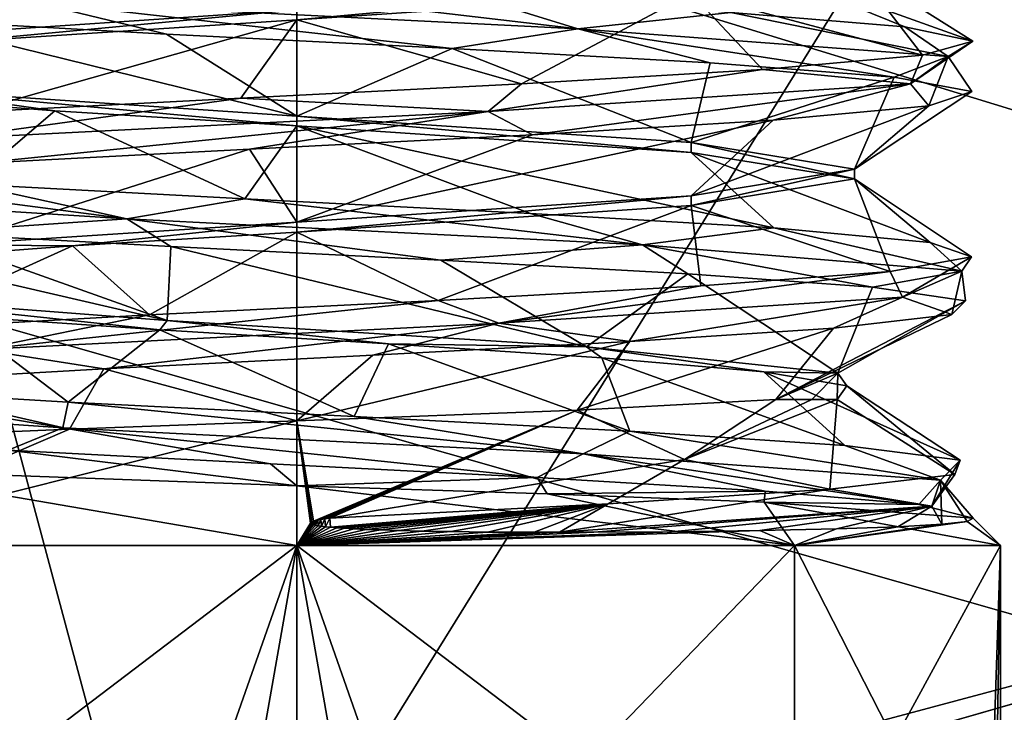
# Model space of a CAD drawing. Header units: millimetres. Extents: x -114 to 114, y -48 to 36.
# Tile 182 of 256: x 22.46 to 26.16, y -10.63 to -8.02. Entities that reach past the tile are written whole.
import ezdxf

# ---------------------------------------------------------------- set-up
doc = ezdxf.new("R2010")
doc.units = ezdxf.units.MM
doc.header["$LTSCALE"] = 65.185185
for name, color, linetype in [('2', 7, 'CONTINUOUS'), ('2786', 7, 'CONTINUOUS'), ('3463', 7, 'CONTINUOUS'), ('3464', 7, 'CONTINUOUS'), ('3652', 7, 'CONTINUOUS'), ('3653', 7, 'CONTINUOUS'), ('3655', 7, 'CONTINUOUS'), ('3660', 7, 'CONTINUOUS'), ('3661', 7, 'CONTINUOUS'), ('3664', 7, 'CONTINUOUS'), ('3665', 7, 'CONTINUOUS'), ('3827', 7, 'CONTINUOUS'), ('3828', 7, 'CONTINUOUS'), ('3829', 7, 'CONTINUOUS'), ('3831', 7, 'CONTINUOUS'), ('3832', 7, 'CONTINUOUS'), ('3984', 7, 'CONTINUOUS'), ('3985', 7, 'CONTINUOUS'), ('3988', 7, 'CONTINUOUS'), ('3989', 7, 'CONTINUOUS'), ('4059', 7, 'CONTINUOUS')]:
    doc.layers.add(name, color=color, linetype=linetype)

msp = doc.modelspace()

# ---------------------------------------------------------------- linework, layer by layer
at = {"layer": '2', "linetype": 'CONTINUOUS'}
for points in [[(-11.6345, -6.8483, 92.5), (113, -35, 92.5), (-9.8, 0, 92.5), (-11.6345, -6.8483, 92.5)], [(-9.8, 0, 92.5), (113, -35, 92.5), (21.2746, -6.8475, 92.5), (-9.8, 0, 92.5)], [(25.7254, -6.8475, 92.5), (113, -35, 92.5), (29.3258, -4.2309, 92.5), (25.7254, -6.8475, 92.5)], [(-16.6491, -11.8641, 92.5), (113, -35, 92.5), (-11.6345, -6.8483, 92.5), (-16.6491, -11.8641, 92.5)], [(21.2746, -6.8475, 92.5), (113, -35, 92.5), (25.7254, -6.8475, 92.5), (21.2746, -6.8475, 92.5)], [(-70.5, -8.7998, 92.5), (113, -35, 92.5), (-67.7807, -8.3691, 92.5), (-70.5, -8.7998, 92.5)], [(113, -35, 92.5), (-23.5, -13.7, 92.5), (-67.7807, -8.3691, 92.5), (113, -35, 92.5)], [(-113, -35, 92.5), (113, -35, 92.5), (-70.5, -8.7998, 92.5), (-113, -35, 92.5)]]:
    msp.add_3dface(points, dxfattribs=at)
at = {"layer": '2786', "linetype": 'CONTINUOUS'}
for points in [[(-50.5, -32.5, 90), (63.3, 0, 90), (64.6742, -4.2309, 90), (-50.5, -32.5, 90)], [(63.3, 0, 90), (-50.5, -32.5, 90), (25.7254, -6.8475, 90), (63.3, 0, 90)], [(-50.5, -32.5, 90), (64.6742, -4.2309, 90), (68.2746, -6.8475, 90), (-50.5, -32.5, 90)], [(110.5, -32.5, 90), (-50.5, -32.5, 90), (72.7254, -6.8475, 90), (110.5, -32.5, 90)], [(-50.5, -32.5, 90), (68.2746, -6.8475, 90), (72.7254, -6.8475, 90), (-50.5, -32.5, 90)], [(-50.5, -32.5, 90), (21.2746, -6.8475, 90), (25.7254, -6.8475, 90), (-50.5, -32.5, 90)]]:
    msp.add_3dface(points, dxfattribs=at)
at = {"layer": '3463', "linetype": 'CONTINUOUS'}
for points in [[(23.5, -13.55, 110), (23.5, 13.55, 110), (16.7294, 11.7372, 110), (23.5, -13.55, 110)], [(30.2706, 11.7372, 110), (23.5, 13.55, 110), (30.2706, -11.7372, 110), (30.2706, 11.7372, 110)], [(30.2706, -11.7372, 110), (23.5, 13.55, 110), (23.5, -13.55, 110), (30.2706, -11.7372, 110)], [(16.7294, -11.7372, 110), (23.5, -13.55, 110), (16.7294, 11.7372, 110), (16.7294, -11.7372, 110)]]:
    msp.add_3dface(points, dxfattribs=at)
at = {"layer": '3464', "linetype": 'CONTINUOUS'}
for points in [[(23.5, -11.25, 93), (16.5249, -12.081, 93), (17.8751, -9.7428, 93), (23.5, -11.25, 93)], [(30.4751, -12.081, 93), (23.5, -13.95, 93), (29.1249, -9.7428, 93), (30.4751, -12.081, 93)], [(29.1249, -9.7428, 93), (23.5, -13.95, 93), (23.5, -11.25, 93), (29.1249, -9.7428, 93)]]:
    msp.add_3dface(points, dxfattribs=at)
at = {"layer": '3652', "linetype": 'CONTINUOUS'}
for points in [[(23.5, -6.4, 93.5), (17.8751, -9.7428, 93.5), (19.7381, -5.1776, 93.5), (23.5, -6.4, 93.5)], [(29.1249, -9.7428, 93.5), (23.5, -11.25, 93.5), (27.2619, -5.1776, 93.5), (29.1249, -9.7428, 93.5)], [(23.5, -11.25, 93.5), (23.5, -6.4, 93.5), (27.2619, -5.1776, 93.5), (23.5, -11.25, 93.5)], [(23.5, -11.25, 93.5), (17.8751, -9.7428, 93.5), (23.5, -6.4, 93.5), (23.5, -11.25, 93.5)]]:
    msp.add_3dface(points, dxfattribs=at)
at = {"layer": '3653', "linetype": 'CONTINUOUS'}
for points in [[(29.1249, -9.7428, 93), (23.5, -11.25, 93), (29.1249, -9.7428, 93.5), (29.1249, -9.7428, 93)], [(23.5, -11.25, 93), (23.5, -11.25, 93.5), (29.1249, -9.7428, 93.5), (23.5, -11.25, 93)]]:
    msp.add_3dface(points, dxfattribs=at)
at = {"layer": '3655', "linetype": 'CONTINUOUS'}
for points in [[(23.5, -11.25, 93), (17.8751, -9.7428, 93), (23.5, -11.25, 93.5), (23.5, -11.25, 93)], [(17.8751, -9.7428, 93), (17.8751, -9.7428, 93.5), (23.5, -11.25, 93.5), (17.8751, -9.7428, 93)]]:
    msp.add_3dface(points, dxfattribs=at)
at = {"layer": '3660', "linetype": 'CONTINUOUS'}
for points in [[(23.5, -10, 96.35), (23.5, -13.5, 96.35), (24, -12.843, 96.3976), (23.5, -10, 96.35)], [(25.3738, -10, 97.1262), (23.5, -10, 96.35), (25.3738, -11.4253, 97.1262), (25.3738, -10, 97.1262)], [(23.5, -10, 96.35), (24, -12.843, 96.3976), (24, -11.4253, 96.3976), (23.5, -10, 96.35)], [(25.3738, -11.4253, 97.1262), (23.5, -10, 96.35), (24, -11.4253, 96.3976), (25.3738, -11.4253, 97.1262)], [(23.5, -10, 101.65), (25.3738, -10, 100.8738), (24, -11.4253, 101.6024), (23.5, -10, 101.65)], [(23.5, -13.5, 101.65), (23.5, -10, 101.65), (24, -11.4253, 101.6024), (23.5, -13.5, 101.65)], [(24, -11.4253, 101.6024), (25.3738, -10, 100.8738), (25.3738, -11.4253, 100.8738), (24, -11.4253, 101.6024)], [(26.15, -10, 99), (25.3738, -10, 97.1262), (26.1024, -11.4253, 98.5), (26.15, -10, 99)], [(26.1024, -11.4253, 98.5), (25.3738, -10, 97.1262), (25.3738, -11.4253, 97.1262), (26.1024, -11.4253, 98.5)], [(25.3738, -10, 100.8738), (26.15, -10, 99), (25.3738, -11.4253, 100.8738), (25.3738, -10, 100.8738)], [(25.3738, -11.4253, 100.8738), (26.15, -10, 99), (26.1024, -11.4253, 99.5), (25.3738, -11.4253, 100.8738)], [(26.15, -13.5, 99), (26.15, -10, 99), (26.1024, -11.4253, 98.5), (26.15, -13.5, 99)], [(26.15, -10, 99), (26.15, -13.5, 99), (26.1024, -12.843, 99.5), (26.15, -10, 99)], [(26.15, -10, 99), (26.1024, -12.843, 99.5), (26.1024, -11.4253, 99.5), (26.15, -10, 99)]]:
    msp.add_3dface(points, dxfattribs=at)
at = {"layer": '3661', "linetype": 'CONTINUOUS'}
for points in [[(25.3044, -9.45, 100.0743), (24.9603, -9.6758, 100.8102), (24.5555, -9.4903, 100.8619), (25.3044, -9.45, 100.0743)], [(25.5355, -9.45, 99.5163), (24.9603, -9.6758, 100.8102), (25.4401, -9.45, 99.8036), (25.5355, -9.45, 99.5163)], [(25.4401, -9.45, 99.8036), (24.9603, -9.6758, 100.8102), (25.3044, -9.45, 100.0743), (25.4401, -9.45, 99.8036)], [(23.5, -9.5304, 101.1804), (24.5555, -9.4903, 100.8619), (23.563, -9.9085, 101.5578), (23.5, -9.5304, 101.1804)], [(23.563, -9.9085, 101.5578), (24.5555, -9.4903, 100.8619), (23.5703, -9.9064, 101.5555), (23.563, -9.9085, 101.5578)], [(23.5703, -9.9064, 101.5555), (24.5555, -9.4903, 100.8619), (23.5797, -9.9043, 101.553), (23.5703, -9.9064, 101.5555)], [(23.5797, -9.9043, 101.553), (24.5555, -9.4903, 100.8619), (23.5915, -9.9019, 101.5503), (23.5797, -9.9043, 101.553)], [(23.5915, -9.9019, 101.5503), (24.5555, -9.4903, 100.8619), (23.6062, -9.8995, 101.5473), (23.5915, -9.9019, 101.5503)], [(24.5555, -9.4903, 100.8619), (23.6244, -9.8968, 101.5438), (23.6062, -9.8995, 101.5473), (24.5555, -9.4903, 100.8619)], [(24.9603, -9.6758, 100.8102), (23.6244, -9.8968, 101.5438), (24.5555, -9.4903, 100.8619), (24.9603, -9.6758, 100.8102)], [(23.5, -10, 101.65), (23.5, -9.5304, 101.1804), (23.552, -9.9154, 101.5649), (23.5, -10, 101.65)], [(23.552, -9.9154, 101.5649), (23.5, -9.5304, 101.1804), (23.5536, -9.9129, 101.5623), (23.552, -9.9154, 101.5649)], [(23.5536, -9.9129, 101.5623), (23.5, -9.5304, 101.1804), (23.5574, -9.9106, 101.56), (23.5536, -9.9129, 101.5623)], [(23.5574, -9.9106, 101.56), (23.5, -9.5304, 101.1804), (23.563, -9.9085, 101.5578), (23.5574, -9.9106, 101.56)], [(23.5, -10, 96.35), (25.3738, -10, 97.1262), (23.5, -9.7747, 96.5753), (23.5, -10, 96.35)], [(23.5, -9.7747, 96.5753), (25.3738, -10, 97.1262), (24.4429, -9.8054, 96.7329), (23.5, -9.7747, 96.5753)], [(24.4429, -9.8054, 96.7329), (25.3738, -10, 97.1262), (25.2607, -9.836, 97.245), (24.4429, -9.8054, 96.7329)], [(25.3738, -10, 97.1262), (26.15, -10, 99), (25.2607, -9.836, 97.245), (25.3738, -10, 97.1262)], [(25.2607, -9.836, 97.245), (26.15, -10, 99), (26.0468, -9.8968, 98.996), (25.2607, -9.836, 97.245)], [(26.0468, -9.8968, 98.996), (26.15, -10, 99), (26.024, -9.909, 99.4219), (26.0468, -9.8968, 98.996)], [(23.5536, -9.9179, 101.5673), (23.5, -10, 101.65), (23.552, -9.9154, 101.5649), (23.5536, -9.9179, 101.5673)], [(23.5577, -9.92, 101.5694), (23.5, -10, 101.65), (23.5536, -9.9179, 101.5673), (23.5577, -9.92, 101.5694)], [(23.5635, -9.9219, 101.5711), (23.5, -10, 101.65), (23.5577, -9.92, 101.5694), (23.5635, -9.9219, 101.5711)], [(23.5712, -9.9237, 101.5727), (23.5, -10, 101.65), (23.5635, -9.9219, 101.5711), (23.5712, -9.9237, 101.5727)], [(23.5809, -9.9255, 101.5742), (23.5, -10, 101.65), (23.5712, -9.9237, 101.5727), (23.5809, -9.9255, 101.5742)], [(23.5932, -9.9273, 101.5756), (23.5, -10, 101.65), (23.5809, -9.9255, 101.5742), (23.5932, -9.9273, 101.5756)], [(23.6084, -9.9291, 101.5768), (23.5, -10, 101.65), (23.5932, -9.9273, 101.5756), (23.6084, -9.9291, 101.5768)], [(23.6274, -9.931, 101.5778), (23.5, -10, 101.65), (23.6084, -9.9291, 101.5768), (23.6274, -9.931, 101.5778)], [(23.6508, -9.9329, 101.5785), (23.5, -10, 101.65), (23.6274, -9.931, 101.5778), (23.6508, -9.9329, 101.5785)], [(23.6799, -9.9349, 101.5787), (23.5, -10, 101.65), (23.6508, -9.9329, 101.5785), (23.6799, -9.9349, 101.5787)], [(23.7158, -9.937, 101.578), (23.5, -10, 101.65), (23.6799, -9.9349, 101.5787), (23.7158, -9.937, 101.578)], [(26.15, -10, 99), (25.3738, -10, 100.8738), (26.024, -9.909, 99.4219), (26.15, -10, 99)], [(26.024, -9.909, 99.4219), (25.3738, -10, 100.8738), (25.9287, -9.9198, 99.8397), (26.024, -9.909, 99.4219)], [(25.9287, -9.9198, 99.8397), (25.3738, -10, 100.8738), (25.7634, -9.9291, 100.2365), (25.9287, -9.9198, 99.8397)], [(25.7634, -9.9291, 100.2365), (25.3738, -10, 100.8738), (25.5329, -9.9371, 100.6001), (25.7634, -9.9291, 100.2365)], [(23.7604, -9.9391, 101.576), (23.5, -10, 101.65), (23.7158, -9.937, 101.578), (23.7604, -9.9391, 101.576)], [(23.8158, -9.9412, 101.5719), (23.5, -10, 101.65), (23.7604, -9.9391, 101.576), (23.8158, -9.9412, 101.5719)], [(23.8849, -9.9434, 101.5646), (23.5, -10, 101.65), (23.8158, -9.9412, 101.5719), (23.8849, -9.9434, 101.5646)], [(23.9714, -9.9454, 101.5522), (23.5, -10, 101.65), (23.8849, -9.9434, 101.5646), (23.9714, -9.9454, 101.5522)], [(25.3738, -10, 100.8738), (23.5, -10, 101.65), (25.2441, -9.9435, 100.9194), (25.3738, -10, 100.8738)], [(25.2441, -9.9435, 100.9194), (23.5, -10, 101.65), (24.9112, -9.9479, 101.1812), (25.2441, -9.9435, 100.9194)], [(24.0803, -9.9473, 101.5317), (23.5, -10, 101.65), (23.9714, -9.9454, 101.5522), (24.0803, -9.9473, 101.5317)], [(24.218, -9.9489, 101.4977), (23.5, -10, 101.65), (24.0803, -9.9473, 101.5317), (24.218, -9.9489, 101.4977)], [(24.9112, -9.9479, 101.1812), (23.5, -10, 101.65), (24.6194, -9.9498, 101.3465), (24.9112, -9.9479, 101.1812)], [(24.3937, -9.9499, 101.4414), (23.5, -10, 101.65), (24.218, -9.9489, 101.4977), (24.3937, -9.9499, 101.4414)], [(24.6194, -9.9498, 101.3465), (23.5, -10, 101.65), (24.4898, -9.95, 101.4042), (24.6194, -9.9498, 101.3465)], [(24.4898, -9.95, 101.4042), (23.5, -10, 101.65), (24.3937, -9.9499, 101.4414), (24.4898, -9.95, 101.4042)], [(25.5329, -9.9371, 100.6001), (25.3738, -10, 100.8738), (25.2441, -9.9435, 100.9194), (25.5329, -9.9371, 100.6001)]]:
    msp.add_3dface(points, dxfattribs=at)
at = {"layer": '3664', "linetype": 'CONTINUOUS'}
for points in [[(23.5, -10, 96.35), (21.6262, -10, 97.1262), (23, -11.4253, 96.3976), (23.5, -10, 96.35)], [(21.6262, -10, 100.8738), (23.5, -10, 101.65), (21.6262, -11.4253, 100.8738), (21.6262, -10, 100.8738)], [(21.6262, -11.4253, 100.8738), (23.5, -10, 101.65), (23, -11.4253, 101.6024), (21.6262, -11.4253, 100.8738)], [(23, -11.4253, 96.3976), (21.6262, -10, 97.1262), (21.6262, -11.4253, 97.1262), (23, -11.4253, 96.3976)], [(23.5, -13.5, 96.35), (23.5, -10, 96.35), (23, -11.4253, 96.3976), (23.5, -13.5, 96.35)], [(23.5, -10, 101.65), (23.5, -13.5, 101.65), (23, -12.843, 101.6024), (23.5, -10, 101.65)], [(23.5, -10, 101.65), (23, -12.843, 101.6024), (23, -11.4253, 101.6024), (23.5, -10, 101.65)]]:
    msp.add_3dface(points, dxfattribs=at)
at = {"layer": '3665', "linetype": 'CONTINUOUS'}
for points in [[(23.5, -9.5304, 101.1804), (23.5, -10, 101.65), (21.6262, -10, 100.8738), (23.5, -9.5304, 101.1804)], [(23.5, -9.5304, 101.1804), (21.6262, -10, 100.8738), (22.6443, -9.5613, 101.039), (23.5, -9.5304, 101.1804)], [(22.6443, -9.5613, 101.039), (21.6262, -10, 100.8738), (21.9021, -9.5921, 100.5728), (22.6443, -9.5613, 101.039)], [(21.6262, -10, 97.1262), (23.5, -10, 96.35), (21.841, -9.7143, 97.3155), (21.6262, -10, 97.1262)], [(23.5, -10, 96.35), (23.5, -9.7747, 96.5753), (21.841, -9.7143, 97.3155), (23.5, -10, 96.35)]]:
    msp.add_3dface(points, dxfattribs=at)
at = {"layer": '3827', "linetype": 'CONTINUOUS'}
for points in [[(21.2819, -8.6699, 97.6435), (22.8602, -8.7683, 96.4799), (21.4495, -8.5839, 97.4895), (21.2819, -8.6699, 97.6435)], [(21.4495, -8.5839, 97.4895), (22.8602, -8.7683, 96.4799), (22.2651, -8.6386, 96.7726), (21.4495, -8.5839, 97.4895)], [(22.8602, -8.7683, 96.4799), (21.2819, -8.6699, 97.6435), (22.0847, -8.822, 96.8827), (22.8602, -8.7683, 96.4799)], [(22.2651, -8.6386, 96.7726), (22.8602, -8.7683, 96.4799), (23.3052, -8.6933, 96.4607), (22.2651, -8.6386, 96.7726)], [(22.8602, -8.7683, 96.4799), (24.8024, -8.8668, 96.7497), (23.3052, -8.6933, 96.4607), (22.8602, -8.7683, 96.4799)], [(23.3052, -8.6933, 96.4607), (24.8024, -8.8668, 96.7497), (24.3807, -8.748, 96.6103), (23.3052, -8.6933, 96.4607)], [(24.3807, -8.748, 96.6103), (24.8024, -8.8668, 96.7497), (25.2961, -8.8027, 97.1944), (24.3807, -8.748, 96.6103)], [(23.0259, -8.8731, 96.4977), (22.8602, -8.7683, 96.4799), (22.0847, -8.822, 96.8827), (23.0259, -8.8731, 96.4977)], [(24.8024, -8.8668, 96.7497), (22.8602, -8.7683, 96.4799), (24.0427, -8.9243, 96.5117), (24.8024, -8.8668, 96.7497)], [(24.0427, -8.9243, 96.5117), (22.8602, -8.7683, 96.4799), (23.0259, -8.8731, 96.4977), (24.0427, -8.9243, 96.5117)], [(24.8024, -8.8668, 96.7497), (26.0038, -8.9653, 98.2993), (25.2961, -8.8027, 97.1944), (24.8024, -8.8668, 96.7497)], [(25.2961, -8.8027, 97.1944), (26.0038, -8.9653, 98.2993), (25.885, -8.8574, 98.1067), (25.2961, -8.8027, 97.1944)], [(25.885, -8.8574, 98.1067), (26.0038, -8.9653, 98.2993), (26.0403, -8.9121, 99.1814), (25.885, -8.8574, 98.1067)], [(24.9729, -8.9755, 96.9224), (24.8024, -8.8668, 96.7497), (24.0427, -8.9243, 96.5117), (24.9729, -8.9755, 96.9224)], [(26.0038, -8.9653, 98.2993), (24.8024, -8.8668, 96.7497), (25.6684, -9.0267, 97.6643), (26.0038, -8.9653, 98.2993)], [(25.6684, -9.0267, 97.6643), (24.8024, -8.8668, 96.7497), (24.9729, -8.9755, 96.9224), (25.6684, -9.0267, 97.6643)], [(26.0403, -8.9121, 99.1814), (25.7812, -9.0637, 100.2475), (25.7339, -8.9668, 100.2231), (26.0403, -8.9121, 99.1814)], [(26.0038, -8.9653, 98.2993), (25.7812, -9.0637, 100.2475), (26.0403, -8.9121, 99.1814), (26.0038, -8.9653, 98.2993)], [(25.7812, -9.0637, 100.2475), (24.2611, -9.1622, 101.4861), (25.7339, -8.9668, 100.2231), (25.7812, -9.0637, 100.2475)], [(25.7339, -8.9668, 100.2231), (24.2611, -9.1622, 101.4861), (25.0213, -9.0215, 101.0425), (25.7339, -8.9668, 100.2231)], [(26.0181, -9.0779, 98.6191), (26.0038, -8.9653, 98.2993), (25.6684, -9.0267, 97.6643), (26.0181, -9.0779, 98.6191)], [(25.7812, -9.0637, 100.2475), (26.0038, -8.9653, 98.2993), (25.9664, -9.1291, 99.6347), (25.7812, -9.0637, 100.2475)], [(25.9664, -9.1291, 99.6347), (26.0038, -8.9653, 98.2993), (26.0181, -9.0779, 98.6191), (25.9664, -9.1291, 99.6347)], [(25.0213, -9.0215, 101.0425), (24.2611, -9.1622, 101.4861), (24.0323, -9.0762, 101.4905), (25.0213, -9.0215, 101.0425)], [(24.2611, -9.1622, 101.4861), (22.3082, -9.2606, 101.3107), (24.0323, -9.0762, 101.4905), (24.2611, -9.1622, 101.4861)], [(24.0323, -9.0762, 101.4905), (22.3082, -9.2606, 101.3107), (22.9464, -9.1309, 101.4859), (24.0323, -9.0762, 101.4905)], [(24.2611, -9.1622, 101.4861), (25.7812, -9.0637, 100.2475), (24.7543, -9.2314, 101.2165), (24.2611, -9.1622, 101.4861)], [(24.7543, -9.2314, 101.2165), (25.7812, -9.0637, 100.2475), (25.5215, -9.1802, 100.5491), (24.7543, -9.2314, 101.2165)], [(25.5215, -9.1802, 100.5491), (25.7812, -9.0637, 100.2475), (25.9664, -9.1291, 99.6347), (25.5215, -9.1802, 100.5491)], [(22.9464, -9.1309, 101.4859), (22.3082, -9.2606, 101.3107), (21.9612, -9.1856, 101.0294), (22.9464, -9.1309, 101.4859)], [(22.3082, -9.2606, 101.3107), (24.2611, -9.1622, 101.4861), (22.7742, -9.3338, 101.4412), (22.3082, -9.2606, 101.3107)], [(22.7742, -9.3338, 101.4412), (24.2611, -9.1622, 101.4861), (23.7871, -9.2826, 101.5306), (22.7742, -9.3338, 101.4412)], [(23.7871, -9.2826, 101.5306), (24.2611, -9.1622, 101.4861), (24.7543, -9.2314, 101.2165), (23.7871, -9.2826, 101.5306)], [(21.877, -9.385, 100.9626), (22.3082, -9.2606, 101.3107), (22.7742, -9.3338, 101.4412), (21.877, -9.385, 100.9626)], [(21.1611, -9.4575, 97.8645), (22.6193, -9.556, 96.5537), (21.7194, -9.4044, 97.1791), (21.1611, -9.4575, 97.8645)], [(21.7194, -9.4044, 97.1791), (22.6193, -9.556, 96.5537), (22.6398, -9.4591, 96.6029), (21.7194, -9.4044, 97.1791)], [(22.6193, -9.556, 96.5537), (21.1611, -9.4575, 97.8645), (22.4136, -9.6409, 96.6965), (22.6193, -9.556, 96.5537)], [(22.6193, -9.556, 96.5537), (24.5785, -9.6545, 96.6342), (22.6398, -9.4591, 96.6029), (22.6193, -9.556, 96.5537)], [(22.6398, -9.4591, 96.6029), (24.5785, -9.6545, 96.6342), (23.7165, -9.5138, 96.4624), (22.6398, -9.4591, 96.6029)], [(23.7165, -9.5138, 96.4624), (24.5785, -9.6545, 96.6342), (24.7539, -9.5686, 96.7833), (23.7165, -9.5138, 96.4624)], [(23.4014, -9.6921, 96.4551), (22.6193, -9.556, 96.5537), (22.4136, -9.6409, 96.6965), (23.4014, -9.6921, 96.4551)], [(24.5785, -9.6545, 96.6342), (22.6193, -9.556, 96.5537), (24.405, -9.7432, 96.6194), (24.5785, -9.6545, 96.6342)], [(24.405, -9.7432, 96.6194), (22.6193, -9.556, 96.5537), (23.4014, -9.6921, 96.4551), (24.405, -9.7432, 96.6194)], [(24.5785, -9.6545, 96.6342), (25.9243, -9.7529, 98.0603), (24.7539, -9.5686, 96.7833), (24.5785, -9.6545, 96.6342)], [(24.7539, -9.5686, 96.7833), (25.9243, -9.7529, 98.0603), (25.5633, -9.6233, 97.5071), (24.7539, -9.5686, 96.7833)], [(25.5633, -9.6233, 97.5071), (25.9243, -9.7529, 98.0603), (25.9977, -9.678, 98.5023), (25.5633, -9.6233, 97.5071)], [(25.2642, -9.7944, 97.1632), (24.5785, -9.6545, 96.6342), (24.405, -9.7432, 96.6194), (25.2642, -9.7944, 97.1632)], [(25.9243, -9.7529, 98.0603), (24.5785, -9.6545, 96.6342), (25.8422, -9.8456, 97.9999), (25.9243, -9.7529, 98.0603)], [(25.8422, -9.8456, 97.9999), (24.5785, -9.6545, 96.6342), (25.2642, -9.7944, 97.1632), (25.8422, -9.8456, 97.9999)], [(25.9243, -9.7529, 98.0603), (25.8912, -9.8514, 100.0209), (25.9977, -9.678, 98.5023), (25.9243, -9.7529, 98.0603)], [(25.9977, -9.678, 98.5023), (25.8912, -9.8514, 100.0209), (25.978, -9.7327, 99.588), (25.9977, -9.678, 98.5023)], [(25.978, -9.7327, 99.588), (25.8912, -9.8514, 100.0209), (25.5078, -9.7874, 100.5668), (25.978, -9.7327, 99.588)], [(26.0468, -9.8968, 98.996), (25.9243, -9.7529, 98.0603), (25.8422, -9.8456, 97.9999), (26.0468, -9.8968, 98.996)], [(25.9287, -9.9198, 99.8397), (25.8912, -9.8514, 100.0209), (25.9243, -9.7529, 98.0603), (25.9287, -9.9198, 99.8397)], [(26.0468, -9.8968, 98.996), (26.024, -9.909, 99.4219), (25.9243, -9.7529, 98.0603), (26.0468, -9.8968, 98.996)], [(26.024, -9.909, 99.4219), (25.9287, -9.9198, 99.8397), (25.9243, -9.7529, 98.0603), (26.024, -9.909, 99.4219)], [(25.8912, -9.8514, 100.0209), (24.4898, -9.95, 101.4042), (25.5078, -9.7874, 100.5668), (25.8912, -9.8514, 100.0209)], [(25.5078, -9.7874, 100.5668), (24.4898, -9.95, 101.4042), (24.6727, -9.8421, 101.2607), (25.5078, -9.7874, 100.5668)], [(23.6274, -9.931, 101.5778), (23.6244, -9.8968, 101.5438), (24.6727, -9.8421, 101.2607), (23.6274, -9.931, 101.5778)], [(23.6508, -9.9329, 101.5785), (23.6274, -9.931, 101.5778), (24.6727, -9.8421, 101.2607), (23.6508, -9.9329, 101.5785)], [(23.6799, -9.9349, 101.5787), (23.6508, -9.9329, 101.5785), (24.6727, -9.8421, 101.2607), (23.6799, -9.9349, 101.5787)], [(23.7158, -9.937, 101.578), (23.6799, -9.9349, 101.5787), (24.6727, -9.8421, 101.2607), (23.7158, -9.937, 101.578)], [(23.7604, -9.9391, 101.576), (23.7158, -9.937, 101.578), (24.6727, -9.8421, 101.2607), (23.7604, -9.9391, 101.576)], [(23.8158, -9.9412, 101.5719), (23.7604, -9.9391, 101.576), (24.6727, -9.8421, 101.2607), (23.8158, -9.9412, 101.5719)], [(23.8849, -9.9434, 101.5646), (23.8158, -9.9412, 101.5719), (24.6727, -9.8421, 101.2607), (23.8849, -9.9434, 101.5646)], [(23.9714, -9.9454, 101.5522), (23.8849, -9.9434, 101.5646), (24.6727, -9.8421, 101.2607), (23.9714, -9.9454, 101.5522)], [(24.0803, -9.9473, 101.5317), (23.9714, -9.9454, 101.5522), (24.6727, -9.8421, 101.2607), (24.0803, -9.9473, 101.5317)], [(24.218, -9.9489, 101.4977), (24.0803, -9.9473, 101.5317), (24.6727, -9.8421, 101.2607), (24.218, -9.9489, 101.4977)], [(24.3937, -9.9499, 101.4414), (24.218, -9.9489, 101.4977), (24.6727, -9.8421, 101.2607), (24.3937, -9.9499, 101.4414)], [(24.4898, -9.95, 101.4042), (24.3937, -9.9499, 101.4414), (24.6727, -9.8421, 101.2607), (24.4898, -9.95, 101.4042)], [(24.6194, -9.9498, 101.3465), (24.4898, -9.95, 101.4042), (25.8912, -9.8514, 100.0209), (24.6194, -9.9498, 101.3465)], [(24.9112, -9.9479, 101.1812), (24.6194, -9.9498, 101.3465), (25.8912, -9.8514, 100.0209), (24.9112, -9.9479, 101.1812)], [(25.2441, -9.9435, 100.9194), (24.9112, -9.9479, 101.1812), (25.8912, -9.8514, 100.0209), (25.2441, -9.9435, 100.9194)], [(25.5329, -9.9371, 100.6001), (25.2441, -9.9435, 100.9194), (25.8912, -9.8514, 100.0209), (25.5329, -9.9371, 100.6001)], [(25.7634, -9.9291, 100.2365), (25.5329, -9.9371, 100.6001), (25.8912, -9.8514, 100.0209), (25.7634, -9.9291, 100.2365)], [(25.9287, -9.9198, 99.8397), (25.7634, -9.9291, 100.2365), (25.8912, -9.8514, 100.0209), (25.9287, -9.9198, 99.8397)], [(23.6244, -9.8968, 101.5438), (23.6084, -9.9291, 101.5768), (23.6062, -9.8995, 101.5473), (23.6244, -9.8968, 101.5438)], [(23.6244, -9.8968, 101.5438), (23.6274, -9.931, 101.5778), (23.6084, -9.9291, 101.5768), (23.6244, -9.8968, 101.5438)], [(23.5536, -9.9179, 101.5673), (23.552, -9.9154, 101.5649), (23.5536, -9.9129, 101.5623), (23.5536, -9.9179, 101.5673)], [(23.5577, -9.92, 101.5694), (23.5536, -9.9179, 101.5673), (23.5574, -9.9106, 101.56), (23.5577, -9.92, 101.5694)], [(23.5536, -9.9179, 101.5673), (23.5536, -9.9129, 101.5623), (23.5574, -9.9106, 101.56), (23.5536, -9.9179, 101.5673)], [(23.5577, -9.92, 101.5694), (23.5574, -9.9106, 101.56), (23.563, -9.9085, 101.5578), (23.5577, -9.92, 101.5694)], [(23.5635, -9.9219, 101.5711), (23.5577, -9.92, 101.5694), (23.563, -9.9085, 101.5578), (23.5635, -9.9219, 101.5711)], [(23.5635, -9.9219, 101.5711), (23.563, -9.9085, 101.5578), (23.5703, -9.9064, 101.5555), (23.5635, -9.9219, 101.5711)], [(23.5712, -9.9237, 101.5727), (23.5635, -9.9219, 101.5711), (23.5703, -9.9064, 101.5555), (23.5712, -9.9237, 101.5727)], [(23.5712, -9.9237, 101.5727), (23.5703, -9.9064, 101.5555), (23.5797, -9.9043, 101.553), (23.5712, -9.9237, 101.5727)], [(23.5809, -9.9255, 101.5742), (23.5712, -9.9237, 101.5727), (23.5797, -9.9043, 101.553), (23.5809, -9.9255, 101.5742)], [(23.5809, -9.9255, 101.5742), (23.5797, -9.9043, 101.553), (23.5915, -9.9019, 101.5503), (23.5809, -9.9255, 101.5742)], [(23.5932, -9.9273, 101.5756), (23.5809, -9.9255, 101.5742), (23.5915, -9.9019, 101.5503), (23.5932, -9.9273, 101.5756)], [(23.5932, -9.9273, 101.5756), (23.5915, -9.9019, 101.5503), (23.6062, -9.8995, 101.5473), (23.5932, -9.9273, 101.5756)], [(23.6084, -9.9291, 101.5768), (23.5932, -9.9273, 101.5756), (23.6062, -9.8995, 101.5473), (23.6084, -9.9291, 101.5768)]]:
    msp.add_3dface(points, dxfattribs=at)
at = {"layer": '3828', "linetype": 'CONTINUOUS'}
for points in [[(22.0847, -8.822, 96.8827), (21.3691, -8.7708, 97.6052), (23.013, -9.1518, 96.9572), (22.0847, -8.822, 96.8827)], [(23.013, -9.1518, 96.9572), (21.3691, -8.7708, 97.6052), (21.7166, -9.0524, 97.8912), (23.013, -9.1518, 96.9572)], [(23.0259, -8.8731, 96.4977), (22.0847, -8.822, 96.8827), (23.013, -9.1518, 96.9572), (23.0259, -8.8731, 96.4977)], [(24.5916, -9.2512, 97.206), (23.0259, -8.8731, 96.4977), (23.013, -9.1518, 96.9572), (24.5916, -9.2512, 97.206)], [(24.0427, -8.9243, 96.5117), (23.0259, -8.8731, 96.4977), (24.5916, -9.2512, 97.206), (24.0427, -8.9243, 96.5117)], [(24.9729, -8.9755, 96.9224), (24.0427, -8.9243, 96.5117), (24.5916, -9.2512, 97.206), (24.9729, -8.9755, 96.9224)], [(25.538, -9.3506, 98.4935), (24.9729, -8.9755, 96.9224), (24.5916, -9.2512, 97.206), (25.538, -9.3506, 98.4935)], [(25.6684, -9.0267, 97.6643), (24.9729, -8.9755, 96.9224), (25.538, -9.3506, 98.4935), (25.6684, -9.0267, 97.6643)], [(26.0181, -9.0779, 98.6191), (25.6684, -9.0267, 97.6643), (25.538, -9.3506, 98.4935), (26.0181, -9.0779, 98.6191)], [(25.3044, -9.45, 100.0743), (25.9664, -9.1291, 99.6347), (26.0181, -9.0779, 98.6191), (25.3044, -9.45, 100.0743)], [(25.3044, -9.45, 100.0743), (26.0181, -9.0779, 98.6191), (25.538, -9.3506, 98.4935), (25.3044, -9.45, 100.0743)], [(25.3044, -9.45, 100.0743), (25.5215, -9.1802, 100.5491), (25.9664, -9.1291, 99.6347), (25.3044, -9.45, 100.0743)], [(25.3044, -9.45, 100.0743), (24.5555, -9.4903, 100.8619), (25.5215, -9.1802, 100.5491), (25.3044, -9.45, 100.0743)], [(24.5555, -9.4903, 100.8619), (24.7543, -9.2314, 101.2165), (25.5215, -9.1802, 100.5491), (24.5555, -9.4903, 100.8619)], [(24.5555, -9.4903, 100.8619), (23.5, -9.5304, 101.1804), (24.7543, -9.2314, 101.2165), (24.5555, -9.4903, 100.8619)], [(23.5, -9.5304, 101.1804), (23.7871, -9.2826, 101.5306), (24.7543, -9.2314, 101.2165), (23.5, -9.5304, 101.1804)], [(23.5, -9.5304, 101.1804), (22.7742, -9.3338, 101.4412), (23.7871, -9.2826, 101.5306), (23.5, -9.5304, 101.1804)], [(22.6443, -9.5613, 101.039), (21.877, -9.385, 100.9626), (22.7742, -9.3338, 101.4412), (22.6443, -9.5613, 101.039)], [(23.5, -9.5304, 101.1804), (22.6443, -9.5613, 101.039), (22.7742, -9.3338, 101.4412), (23.5, -9.5304, 101.1804)], [(22.6443, -9.5613, 101.039), (21.9021, -9.5921, 100.5728), (21.877, -9.385, 100.9626), (22.6443, -9.5613, 101.039)], [(21.841, -9.7143, 97.3155), (23.5, -9.7747, 96.5753), (22.4136, -9.6409, 96.6965), (21.841, -9.7143, 97.3155)], [(23.5, -9.7747, 96.5753), (23.4014, -9.6921, 96.4551), (22.4136, -9.6409, 96.6965), (23.5, -9.7747, 96.5753)], [(23.5, -9.7747, 96.5753), (24.405, -9.7432, 96.6194), (23.4014, -9.6921, 96.4551), (23.5, -9.7747, 96.5753)], [(23.5, -9.7747, 96.5753), (24.4429, -9.8054, 96.7329), (24.405, -9.7432, 96.6194), (23.5, -9.7747, 96.5753)], [(24.4429, -9.8054, 96.7329), (25.2642, -9.7944, 97.1632), (24.405, -9.7432, 96.6194), (24.4429, -9.8054, 96.7329)], [(24.4429, -9.8054, 96.7329), (25.2607, -9.836, 97.245), (25.2642, -9.7944, 97.1632), (24.4429, -9.8054, 96.7329)], [(25.2607, -9.836, 97.245), (25.8422, -9.8456, 97.9999), (25.2642, -9.7944, 97.1632), (25.2607, -9.836, 97.245)], [(25.2607, -9.836, 97.245), (26.0468, -9.8968, 98.996), (25.8422, -9.8456, 97.9999), (25.2607, -9.836, 97.245)]]:
    msp.add_3dface(points, dxfattribs=at)
at = {"layer": '3829', "linetype": 'CONTINUOUS'}
for points in [[(21.8581, -8.3041, 97.6907), (22.2651, -8.6386, 96.7726), (22.5889, -8.3612, 97.108), (21.8581, -8.3041, 97.6907)], [(22.2651, -8.6386, 96.7726), (23.3052, -8.6933, 96.4607), (22.5889, -8.3612, 97.108), (22.2651, -8.6386, 96.7726)], [(22.5889, -8.3612, 97.108), (23.3052, -8.6933, 96.4607), (23.5, -8.4184, 96.9), (22.5889, -8.3612, 97.108)], [(23.3052, -8.6933, 96.4607), (24.3807, -8.748, 96.6103), (23.5, -8.4184, 96.9), (23.3052, -8.6933, 96.4607)], [(24.3807, -8.748, 96.6103), (25.2961, -8.8027, 97.1944), (23.5, -8.4184, 96.9), (24.3807, -8.748, 96.6103)], [(23.5, -8.4184, 96.9), (25.2961, -8.8027, 97.1944), (24.9849, -8.5184, 97.5151), (23.5, -8.4184, 96.9)], [(25.2961, -8.8027, 97.1944), (25.885, -8.8574, 98.1067), (24.9849, -8.5184, 97.5151), (25.2961, -8.8027, 97.1944)], [(24.9849, -8.5184, 97.5151), (25.885, -8.8574, 98.1067), (25.6, -8.6184, 98.9999), (24.9849, -8.5184, 97.5151)], [(25.6, -8.6184, 98.9999), (25.7339, -8.9668, 100.2231), (24.985, -8.7184, 100.4849), (25.6, -8.6184, 98.9999)], [(25.885, -8.8574, 98.1067), (26.0403, -8.9121, 99.1814), (25.6, -8.6184, 98.9999), (25.885, -8.8574, 98.1067)], [(26.0403, -8.9121, 99.1814), (25.7339, -8.9668, 100.2231), (25.6, -8.6184, 98.9999), (26.0403, -8.9121, 99.1814)], [(24.985, -8.7184, 100.4849), (24.0323, -9.0762, 101.4905), (23.5, -8.8184, 101.1), (24.985, -8.7184, 100.4849)], [(25.0213, -9.0215, 101.0425), (24.0323, -9.0762, 101.4905), (24.985, -8.7184, 100.4849), (25.0213, -9.0215, 101.0425)], [(25.7339, -8.9668, 100.2231), (25.0213, -9.0215, 101.0425), (24.985, -8.7184, 100.4849), (25.7339, -8.9668, 100.2231)], [(23.5, -8.8184, 101.1), (22.9464, -9.1309, 101.4859), (22.6563, -8.871, 100.9231), (23.5, -8.8184, 101.1)], [(24.0323, -9.0762, 101.4905), (22.9464, -9.1309, 101.4859), (23.5, -8.8184, 101.1), (24.0323, -9.0762, 101.4905)], [(22.6563, -8.871, 100.9231), (21.9612, -9.1856, 101.0294), (21.9548, -8.9236, 100.4221), (22.6563, -8.871, 100.9231)], [(22.9464, -9.1309, 101.4859), (21.9612, -9.1856, 101.0294), (22.6563, -8.871, 100.9231), (22.9464, -9.1309, 101.4859)], [(21.7194, -9.4044, 97.1791), (22.6398, -9.4591, 96.6029), (22.2105, -9.1342, 97.3426), (21.7194, -9.4044, 97.1791)], [(22.2105, -9.1342, 97.3426), (22.6398, -9.4591, 96.6029), (22.985, -9.1868, 96.9641), (22.2105, -9.1342, 97.3426)], [(22.6398, -9.4591, 96.6029), (23.7165, -9.5138, 96.4624), (22.985, -9.1868, 96.9641), (22.6398, -9.4591, 96.6029)], [(22.985, -9.1868, 96.9641), (23.7165, -9.5138, 96.4624), (23.8462, -9.2395, 96.9287), (22.985, -9.1868, 96.9641)], [(23.7165, -9.5138, 96.4624), (24.7539, -9.5686, 96.7833), (23.8462, -9.2395, 96.9287), (23.7165, -9.5138, 96.4624)], [(23.8462, -9.2395, 96.9287), (24.7539, -9.5686, 96.7833), (24.6491, -9.2921, 97.2423), (23.8462, -9.2395, 96.9287)], [(24.7539, -9.5686, 96.7833), (25.5633, -9.6233, 97.5071), (24.6491, -9.2921, 97.2423), (24.7539, -9.5686, 96.7833)], [(24.6491, -9.2921, 97.2423), (25.5633, -9.6233, 97.5071), (25.2584, -9.3447, 97.8519), (24.6491, -9.2921, 97.2423)], [(25.5633, -9.6233, 97.5071), (25.9977, -9.678, 98.5023), (25.2584, -9.3447, 97.8519), (25.5633, -9.6233, 97.5071)], [(25.2584, -9.3447, 97.8519), (25.9977, -9.678, 98.5023), (25.5715, -9.3974, 98.655), (25.2584, -9.3447, 97.8519)], [(25.978, -9.7327, 99.588), (25.5355, -9.45, 99.5163), (25.5715, -9.3974, 98.655), (25.978, -9.7327, 99.588)], [(25.9977, -9.678, 98.5023), (25.978, -9.7327, 99.588), (25.5715, -9.3974, 98.655), (25.9977, -9.678, 98.5023)], [(24.9603, -9.6758, 100.8102), (25.5355, -9.45, 99.5163), (25.5078, -9.7874, 100.5668), (24.9603, -9.6758, 100.8102)], [(25.5355, -9.45, 99.5163), (25.978, -9.7327, 99.588), (25.5078, -9.7874, 100.5668), (25.5355, -9.45, 99.5163)], [(23.6244, -9.8968, 101.5438), (24.9603, -9.6758, 100.8102), (24.6727, -9.8421, 101.2607), (23.6244, -9.8968, 101.5438)], [(24.9603, -9.6758, 100.8102), (25.5078, -9.7874, 100.5668), (24.6727, -9.8421, 101.2607), (24.9603, -9.6758, 100.8102)]]:
    msp.add_3dface(points, dxfattribs=at)
at = {"layer": '3831', "linetype": 'CONTINUOUS'}
for points in [[(22.5211, -7.7472, 101.3511), (22.0151, -8.0816, 100.485), (21.6377, -7.8014, 100.7372), (22.5211, -7.7472, 101.3511)], [(23.5, -7.9816, 101.1), (22.0151, -8.0816, 100.485), (22.5211, -7.7472, 101.3511), (23.5, -7.9816, 101.1)], [(22.0151, -8.2816, 97.5151), (23.5, -8.3816, 96.9), (22.0221, -8.0182, 96.9259), (22.0151, -8.2816, 97.5151)], [(22.0221, -8.0182, 96.9259), (23.5, -8.3816, 96.9), (23.0102, -8.0724, 96.5007), (22.0221, -8.0182, 96.9259)], [(23.0102, -8.0724, 96.5007), (23.5, -8.3816, 96.9), (24.0858, -8.1265, 96.5215), (23.0102, -8.0724, 96.5007)], [(23.5, -8.3816, 96.9), (24.9849, -8.4816, 97.515), (24.0858, -8.1265, 96.5215), (23.5, -8.3816, 96.9)], [(24.0858, -8.1265, 96.5215), (24.9849, -8.4816, 97.515), (25.0568, -8.1807, 96.9844), (24.0858, -8.1265, 96.5215)], [(25.0568, -8.1807, 96.9844), (24.9849, -8.4816, 97.515), (25.7501, -8.2349, 97.807), (25.0568, -8.1807, 96.9844)], [(24.9849, -8.4816, 97.515), (25.6, -8.5816, 98.9999), (25.7501, -8.2349, 97.807), (24.9849, -8.4816, 97.515)], [(25.7501, -8.2349, 97.807), (25.6, -8.5816, 98.9999), (26.0419, -8.2891, 98.8424), (25.7501, -8.2349, 97.807)], [(26.0419, -8.2891, 98.8424), (25.6, -8.5816, 98.9999), (25.8802, -8.3433, 99.9059), (26.0419, -8.2891, 98.8424)], [(25.6, -8.5816, 98.9999), (24.9849, -8.6816, 100.4849), (25.8802, -8.3433, 99.9059), (25.6, -8.5816, 98.9999)], [(25.8802, -8.3433, 99.9059), (24.9849, -8.6816, 100.4849), (25.2939, -8.3975, 100.8078), (25.8802, -8.3433, 99.9059)], [(24.9849, -8.6816, 100.4849), (23.5, -8.7816, 101.1), (25.2939, -8.3975, 100.8078), (24.9849, -8.6816, 100.4849)], [(25.2939, -8.3975, 100.8078), (23.5, -8.7816, 101.1), (24.3875, -8.4517, 101.3871), (25.2939, -8.3975, 100.8078)], [(24.3875, -8.4517, 101.3871), (23.5, -8.7816, 101.1), (23.3228, -8.5059, 101.5406), (24.3875, -8.4517, 101.3871)], [(23.5, -8.7816, 101.1), (22.1907, -8.8673, 100.6419), (23.3228, -8.5059, 101.5406), (23.5, -8.7816, 101.1)], [(23.3228, -8.5059, 101.5406), (22.1907, -8.8673, 100.6419), (22.2897, -8.56, 101.2408), (23.3228, -8.5059, 101.5406)]]:
    msp.add_3dface(points, dxfattribs=at)
at = {"layer": '3832', "linetype": 'CONTINUOUS'}
for points in [[(25.7901, -8.0453, 97.8857), (26.0455, -8.099, 98.9195), (24.9849, -7.7184, 97.515), (25.7901, -8.0453, 97.8857)], [(24.9849, -7.7184, 97.515), (26.0455, -8.099, 98.9195), (25.6, -7.8184, 98.9999), (24.9849, -7.7184, 97.515)], [(25.1342, -7.9917, 97.0467), (25.7901, -8.0453, 97.8857), (24.9849, -7.7184, 97.515), (25.1342, -7.9917, 97.0467)], [(25.6, -7.8184, 98.9999), (25.8559, -8.1526, 99.9674), (24.9849, -7.9184, 100.4849), (25.6, -7.8184, 98.9999)], [(26.0455, -8.099, 98.9195), (25.8559, -8.1526, 99.9674), (25.6, -7.8184, 98.9999), (26.0455, -8.099, 98.9195)], [(24.9849, -7.9184, 100.4849), (24.346, -8.2599, 101.4022), (23.5, -8.0184, 101.1), (24.9849, -7.9184, 100.4849)], [(25.2543, -8.2063, 100.8462), (24.346, -8.2599, 101.4022), (24.9849, -7.9184, 100.4849), (25.2543, -8.2063, 100.8462)], [(25.8559, -8.1526, 99.9674), (25.2543, -8.2063, 100.8462), (24.9849, -7.9184, 100.4849), (25.8559, -8.1526, 99.9674)], [(23.5, -8.0184, 101.1), (22.2703, -8.3672, 101.2303), (22.1907, -8.1041, 100.6419), (23.5, -8.0184, 101.1)], [(23.2898, -8.3135, 101.5381), (22.2703, -8.3672, 101.2303), (23.5, -8.0184, 101.1), (23.2898, -8.3135, 101.5381)], [(24.346, -8.2599, 101.4022), (23.2898, -8.3135, 101.5381), (23.5, -8.0184, 101.1), (24.346, -8.2599, 101.4022)]]:
    msp.add_3dface(points, dxfattribs=at)
at = {"layer": '3984', "linetype": 'CONTINUOUS'}
for points in [[(23.5, -7.9816, 101.1), (24.9849, -7.8816, 100.485), (23.5, -8.0184, 101.1), (23.5, -7.9816, 101.1)], [(24.9849, -7.8816, 100.485), (24.9849, -7.9184, 100.4849), (23.5, -8.0184, 101.1), (24.9849, -7.8816, 100.485)]]:
    msp.add_3dface(points, dxfattribs=at)
at = {"layer": '3985', "linetype": 'CONTINUOUS'}
for points in [[(23.5, -8.4184, 96.9), (24.9849, -8.5184, 97.5151), (23.5, -8.3816, 96.9), (23.5, -8.4184, 96.9)], [(24.9849, -8.5184, 97.5151), (24.9849, -8.4816, 97.515), (23.5, -8.3816, 96.9), (24.9849, -8.5184, 97.5151)], [(24.9849, -8.5184, 97.5151), (25.6, -8.6184, 98.9999), (24.9849, -8.4816, 97.515), (24.9849, -8.5184, 97.5151)], [(25.6, -8.6184, 98.9999), (25.6, -8.5816, 98.9999), (24.9849, -8.4816, 97.515), (25.6, -8.6184, 98.9999)], [(24.985, -8.7184, 100.4849), (24.9849, -8.6816, 100.4849), (25.6, -8.5816, 98.9999), (24.985, -8.7184, 100.4849)], [(25.6, -8.6184, 98.9999), (24.985, -8.7184, 100.4849), (25.6, -8.5816, 98.9999), (25.6, -8.6184, 98.9999)], [(24.985, -8.7184, 100.4849), (23.5, -8.8184, 101.1), (24.9849, -8.6816, 100.4849), (24.985, -8.7184, 100.4849)], [(23.5, -8.8184, 101.1), (23.5, -8.7816, 101.1), (24.9849, -8.6816, 100.4849), (23.5, -8.8184, 101.1)]]:
    msp.add_3dface(points, dxfattribs=at)
at = {"layer": '3988', "linetype": 'CONTINUOUS'}
for points in [[(22.0151, -8.0816, 100.485), (23.5, -7.9816, 101.1), (22.1907, -8.1041, 100.6419), (22.0151, -8.0816, 100.485)], [(23.5, -7.9816, 101.1), (23.5, -8.0184, 101.1), (22.1907, -8.1041, 100.6419), (23.5, -7.9816, 101.1)], [(21.8581, -8.3041, 97.6907), (22.5889, -8.3612, 97.108), (22.0151, -8.2816, 97.5151), (21.8581, -8.3041, 97.6907)], [(22.5889, -8.3612, 97.108), (23.5, -8.4184, 96.9), (22.0151, -8.2816, 97.5151), (22.5889, -8.3612, 97.108)], [(23.5, -8.4184, 96.9), (23.5, -8.3816, 96.9), (22.0151, -8.2816, 97.5151), (23.5, -8.4184, 96.9)]]:
    msp.add_3dface(points, dxfattribs=at)
at = {"layer": '3989', "linetype": 'CONTINUOUS'}
for points in [[(22.6563, -8.871, 100.9231), (22.1907, -8.8673, 100.6419), (23.5, -8.7816, 101.1), (22.6563, -8.871, 100.9231)], [(23.5, -8.8184, 101.1), (22.6563, -8.871, 100.9231), (23.5, -8.7816, 101.1), (23.5, -8.8184, 101.1)], [(22.6563, -8.871, 100.9231), (21.9548, -8.9236, 100.4221), (22.1907, -8.8673, 100.6419), (22.6563, -8.871, 100.9231)], [(23.013, -9.1518, 96.9572), (21.7166, -9.0524, 97.8912), (22.985, -9.1868, 96.9641), (23.013, -9.1518, 96.9572)], [(21.7166, -9.0524, 97.8912), (22.2105, -9.1342, 97.3426), (22.985, -9.1868, 96.9641), (21.7166, -9.0524, 97.8912)], [(23.013, -9.1518, 96.9572), (22.985, -9.1868, 96.9641), (23.8462, -9.2395, 96.9287), (23.013, -9.1518, 96.9572)], [(24.5916, -9.2512, 97.206), (23.013, -9.1518, 96.9572), (23.8462, -9.2395, 96.9287), (24.5916, -9.2512, 97.206)], [(24.5916, -9.2512, 97.206), (23.8462, -9.2395, 96.9287), (24.6491, -9.2921, 97.2423), (24.5916, -9.2512, 97.206)], [(25.538, -9.3506, 98.4935), (24.5916, -9.2512, 97.206), (25.2584, -9.3447, 97.8519), (25.538, -9.3506, 98.4935)], [(24.5916, -9.2512, 97.206), (24.6491, -9.2921, 97.2423), (25.2584, -9.3447, 97.8519), (24.5916, -9.2512, 97.206)], [(25.538, -9.3506, 98.4935), (25.2584, -9.3447, 97.8519), (25.5715, -9.3974, 98.655), (25.538, -9.3506, 98.4935)], [(25.4401, -9.45, 99.8036), (25.3044, -9.45, 100.0743), (25.538, -9.3506, 98.4935), (25.4401, -9.45, 99.8036)], [(25.5355, -9.45, 99.5163), (25.4401, -9.45, 99.8036), (25.538, -9.3506, 98.4935), (25.5355, -9.45, 99.5163)], [(25.5355, -9.45, 99.5163), (25.538, -9.3506, 98.4935), (25.5715, -9.3974, 98.655), (25.5355, -9.45, 99.5163)]]:
    msp.add_3dface(points, dxfattribs=at)
at = {"layer": '4059', "linetype": 'CONTINUOUS'}
for points in [[(24.5584, -8.0534, 96.6252), (23.1299, -7.8844, 96.4802), (22.5007, -7.9498, 96.5997), (24.5584, -8.0534, 96.6252)], [(24.1926, -7.9381, 96.5492), (23.1299, -7.8844, 96.4802), (24.5584, -8.0534, 96.6252), (24.1926, -7.9381, 96.5492)], [(22.0221, -8.0182, 96.9259), (23.0102, -8.0724, 96.5007), (22.5007, -7.9498, 96.5997), (22.0221, -8.0182, 96.9259)], [(23.0102, -8.0724, 96.5007), (24.0858, -8.1265, 96.5215), (22.5007, -7.9498, 96.5997), (23.0102, -8.0724, 96.5007)], [(24.0858, -8.1265, 96.5215), (24.5584, -8.0534, 96.6252), (22.5007, -7.9498, 96.5997), (24.0858, -8.1265, 96.5215)], [(25.1342, -7.9917, 97.0467), (24.1926, -7.9381, 96.5492), (24.5584, -8.0534, 96.6252), (25.1342, -7.9917, 97.0467)], [(25.9531, -8.157, 98.1383), (25.1342, -7.9917, 97.0467), (24.5584, -8.0534, 96.6252), (25.9531, -8.157, 98.1383)], [(25.7901, -8.0453, 97.8857), (25.1342, -7.9917, 97.0467), (25.9531, -8.157, 98.1383), (25.7901, -8.0453, 97.8857)], [(24.0858, -8.1265, 96.5215), (25.0568, -8.1807, 96.9844), (24.5584, -8.0534, 96.6252), (24.0858, -8.1265, 96.5215)], [(25.0568, -8.1807, 96.9844), (25.7501, -8.2349, 97.807), (24.5584, -8.0534, 96.6252), (25.0568, -8.1807, 96.9844)], [(25.7501, -8.2349, 97.807), (25.9531, -8.157, 98.1383), (24.5584, -8.0534, 96.6252), (25.7501, -8.2349, 97.807)], [(26.0455, -8.099, 98.9195), (25.7901, -8.0453, 97.8857), (25.9531, -8.157, 98.1383), (26.0455, -8.099, 98.9195)], [(25.8559, -8.1526, 99.9674), (26.0455, -8.099, 98.9195), (25.811, -8.2606, 100.1913), (25.8559, -8.1526, 99.9674)], [(25.811, -8.2606, 100.1913), (26.0455, -8.099, 98.9195), (25.9531, -8.157, 98.1383), (25.811, -8.2606, 100.1913)], [(25.2543, -8.2063, 100.8462), (25.8559, -8.1526, 99.9674), (25.811, -8.2606, 100.1913), (25.2543, -8.2063, 100.8462)], [(25.7501, -8.2349, 97.807), (26.0419, -8.2891, 98.8424), (25.9531, -8.157, 98.1383), (25.7501, -8.2349, 97.807)], [(25.8802, -8.3433, 99.9059), (25.811, -8.2606, 100.1913), (25.9531, -8.157, 98.1383), (25.8802, -8.3433, 99.9059)], [(26.0419, -8.2891, 98.8424), (25.8802, -8.3433, 99.9059), (25.9531, -8.157, 98.1383), (26.0419, -8.2891, 98.8424)], [(24.346, -8.2599, 101.4022), (25.2543, -8.2063, 100.8462), (24.2213, -8.3642, 101.498), (24.346, -8.2599, 101.4022)], [(24.2213, -8.3642, 101.498), (25.2543, -8.2063, 100.8462), (25.811, -8.2606, 100.1913), (24.2213, -8.3642, 101.498)], [(23.2898, -8.3135, 101.5381), (24.346, -8.2599, 101.4022), (24.2213, -8.3642, 101.498), (23.2898, -8.3135, 101.5381)], [(24.3875, -8.4517, 101.3871), (24.2213, -8.3642, 101.498), (25.811, -8.2606, 100.1913), (24.3875, -8.4517, 101.3871)], [(25.2939, -8.3975, 100.8078), (24.3875, -8.4517, 101.3871), (25.811, -8.2606, 100.1913), (25.2939, -8.3975, 100.8078)], [(25.8802, -8.3433, 99.9059), (25.2939, -8.3975, 100.8078), (25.811, -8.2606, 100.1913), (25.8802, -8.3433, 99.9059)], [(22.2703, -8.3672, 101.2303), (23.2898, -8.3135, 101.5381), (22.1797, -8.4678, 101.2398), (22.2703, -8.3672, 101.2303)], [(22.1797, -8.4678, 101.2398), (23.2898, -8.3135, 101.5381), (24.2213, -8.3642, 101.498), (22.1797, -8.4678, 101.2398)], [(22.2897, -8.56, 101.2408), (22.1797, -8.4678, 101.2398), (24.2213, -8.3642, 101.498), (22.2897, -8.56, 101.2408)], [(23.3228, -8.5059, 101.5406), (22.2897, -8.56, 101.2408), (24.2213, -8.3642, 101.498), (23.3228, -8.5059, 101.5406)], [(24.3875, -8.4517, 101.3871), (23.3228, -8.5059, 101.5406), (24.2213, -8.3642, 101.498), (24.3875, -8.4517, 101.3871)]]:
    msp.add_3dface(points, dxfattribs=at)

doc.saveas('drawing.dxf')
